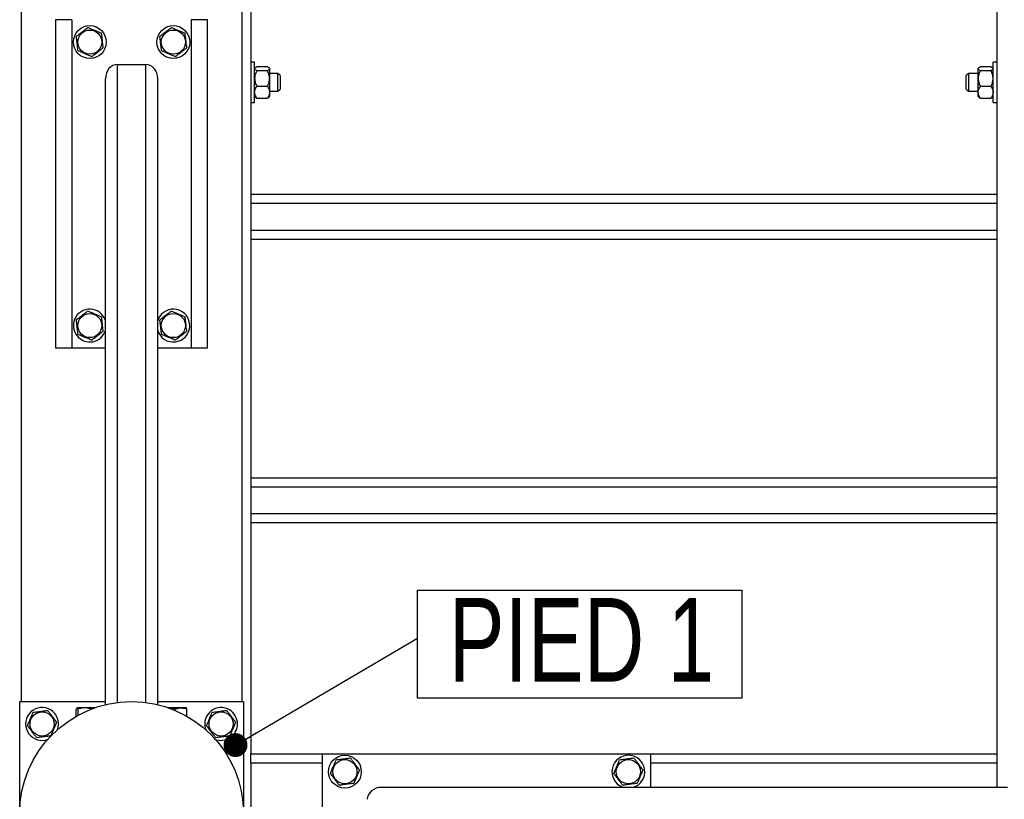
# Model space of a CAD drawing. Header units: millimetres. Extents: x 0 to 841, y 0 to 594.
# Tile 21 of 107: x 168 to 209, y 466 to 499. Entities that reach past the tile are written whole.
import ezdxf

# ---------------------------------------------------------------- set-up
doc = ezdxf.new("R2010")
doc.units = ezdxf.units.MM
doc.layers.add('NOTES', color=6, linetype='Continuous')
doc.layers.add('TRAIT-FORT', color=4, linetype='Continuous', lineweight=25)
doc.styles.add('SLDTEXTSTYLE0', font='TXT', dxfattribs={"width": 0.75})
doc.dimstyles.new('SLDDIMSTYLE1', dxfattribs={"dimtxt": 0.18, "dimasz": 1, "dimexe": 0, "dimexo": 0.0625, "dimgap": 0, "dimtad": 0, "dimtih": 1, "dimtoh": 1, "dimdec": 0, "dimrnd": 1e-09, "dimzin": 0, "dimdsep": 46, "dimtxsty": 'Standard', "dimblk1": 'DOT', "dimblk2": 'DOT', "dimsah": 1, "dimcen": 0.09, "dimadec": 0, "dimazin": 0, "dimtfac": 1, "dimtdec": 0, "dimtofl": 0, "dimtmove": 0, "dimatfit": 3, "dimldrblk": 'DOT', "dimfxl": 1, "dimfrac": 2, "dimtolj": 1, "dimtzin": 0, "dimarcsym": 0})

# ---------------------------------------------------------------- blocks, each defined once
blk = doc.blocks.new('SW_NOTE_31')
at = {"layer": 'NOTES', "color": 0}
for p, q in [((0, -2.524), (0, 2.004)), ((0, 2.004), (13.585, 2.004)), ((13.585, 2.004), (13.585, -2.524)), ((13.585, -2.524), (0, -2.524))]:
    blk.add_line(p, q, dxfattribs=at)
at = {"layer": 'NOTES', "color": 0, "insert": (6.863, 1.675), "char_height": 3.5, "attachment_point": 2, "style": 'SLDTEXTSTYLE0'}
blk.add_mtext('PIED 1', dxfattribs=at)
blk = doc.blocks.new('_Dot')
at = {"color": 0, "linetype": 'ByBlock', "lineweight": -2}
blk.add_line((-0.5, 0), (-1, 0), dxfattribs=at)
at = {"color": 0, "linetype": 'ByBlock', "const_width": 0.5}
blk.add_lwpolyline([(-0.25, 0, 1), (0.25, 0, 1)], format="xyb", close=True, dxfattribs=at)

msp = doc.modelspace()

# ---------------------------------------------------------------- linework, layer by layer
at = {"layer": 'TRAIT-FORT', "color": 4, "linetype": 'Continuous', "lineweight": 25}
for p, q in [((168.04716, 529.41649), (168.04716, 470.04149)), ((177.29716, 529.41649), (177.29716, 470.04149)), ((177.67216, 505.97899), (177.67216, 467.85399)), ((208.92216, 505.97899), (208.92216, 467.85399)), ((169.48466, 498.60399), (169.48466, 484.85399)), ((170.17216, 498.60399), (169.48466, 498.60399)), ((170.17216, 498.60399), (170.17216, 484.85399)), ((175.85966, 498.60399), (175.17216, 498.60399)), ((175.17216, 498.60399), (175.17216, 484.85399)), ((175.85966, 484.85399), (175.85966, 498.60399)), ((172.07841, 496.72899), (173.26591, 496.72899)), ((172.07841, 470.00374), (172.07841, 496.72899)), ((173.26591, 470.00374), (173.26591, 496.72899)), ((177.82841, 496.82274), (177.67216, 496.82274)), ((177.82841, 496.63947), (177.82841, 496.82274)), ((208.92216, 496.82274), (208.76591, 496.82274)), ((208.76591, 496.63947), (208.76591, 496.82274)), ((177.82841, 495.13524), (177.82841, 496.63947)), ((177.84831, 496.59265), (177.82841, 496.57274)), ((177.92026, 496.6379), (178.36155, 496.6379)), ((177.92026, 496.47252), (178.36155, 496.47252)), ((178.45341, 496.57274), (178.43318, 496.59297)), ((178.45341, 496.57274), (178.45341, 496.55521)), ((178.45341, 496.55521), (178.45341, 496.14307)), ((178.79716, 496.35399), (178.45341, 496.35399)), ((178.89091, 496.26024), (178.79716, 496.35399)), ((178.79716, 496.24893), (178.79716, 496.35399)), ((178.79716, 495.60399), (178.79716, 496.24893)), ((178.89091, 496.26024), (178.89091, 496.18145)), ((207.73466, 496.35399), (207.64091, 496.26024)), ((207.64091, 496.18145), (207.64091, 496.26024)), ((208.14091, 496.35399), (207.73466, 496.35399)), ((207.73466, 496.35399), (207.73466, 496.24893)), ((207.73466, 496.24893), (207.73466, 495.60399)), ((208.16081, 496.59265), (208.14091, 496.57274)), ((208.14091, 496.55521), (208.14091, 496.57274)), ((208.14091, 496.14307), (208.14091, 496.55521)), ((208.23276, 496.6379), (208.67405, 496.6379)), ((208.23276, 496.47252), (208.67405, 496.47252)), ((208.76591, 496.57274), (208.74568, 496.59297)), ((208.76591, 495.13524), (208.76591, 496.63947)), ((171.57841, 469.9121), (171.57841, 496.12807)), ((173.76591, 469.9121), (173.76591, 496.12807)), ((178.45341, 496.14307), (178.45341, 495.56685)), ((178.89091, 496.18145), (178.89091, 495.69774)), ((207.64091, 495.69774), (207.64091, 496.18145)), ((208.14091, 495.56685), (208.14091, 496.14307)), ((177.92026, 495.81361), (178.36155, 495.81361)), ((178.45341, 495.60399), (178.79716, 495.60399)), ((178.45341, 495.56685), (178.45341, 495.38524)), ((178.79716, 495.60399), (178.89091, 495.69774)), ((207.64091, 495.69774), (207.73466, 495.60399)), ((207.73466, 495.60399), (208.14091, 495.60399)), ((208.14091, 495.38524), (208.14091, 495.56685)), ((208.23276, 495.81361), (208.67405, 495.81361)), ((177.67216, 495.13524), (177.82841, 495.13524)), ((177.82841, 495.38524), (177.84831, 495.36534)), ((177.92026, 495.32009), (178.36155, 495.32009)), ((178.43318, 495.36502), (178.45341, 495.38524)), ((208.14091, 495.38524), (208.16081, 495.36534)), ((208.23276, 495.32009), (208.67405, 495.32009)), ((208.74568, 495.36502), (208.76591, 495.38524)), ((208.76591, 495.13524), (208.92216, 495.13524)), ((177.67216, 491.29149), (208.92216, 491.29149)), ((177.67216, 490.91649), (208.92216, 490.91649)), ((177.67216, 489.79149), (208.92216, 489.79149)), ((177.67216, 489.41649), (208.92216, 489.41649)), ((173.78709, 486.05484), (173.76591, 485.99641)), ((169.48466, 484.85399), (170.17216, 484.85399)), ((170.17216, 484.85399), (171.57841, 484.85399)), ((173.76591, 484.85399), (175.17216, 484.85399)), ((175.17216, 484.85399), (175.85966, 484.85399)), ((177.67216, 479.41649), (208.92216, 479.41649)), ((177.67216, 479.04149), (208.92216, 479.04149)), ((177.67216, 477.91649), (208.92216, 477.91649)), ((177.67216, 477.54149), (208.92216, 477.54149)), ((167.98466, 460.66649), (167.98466, 470.04149)), ((167.98466, 470.04149), (171.57841, 470.04149)), ((173.76591, 470.04149), (177.35966, 470.04149)), ((177.35966, 470.04149), (177.35966, 460.66649)), ((170.35709, 469.42992), (170.35709, 469.72871)), ((170.41747, 469.79149), (170.38681, 469.77379)), ((170.41747, 469.79149), (171.16178, 469.79149)), ((170.43285, 469.47202), (170.43285, 469.72871)), ((174.18254, 469.79149), (174.92684, 469.79149)), ((174.49791, 469.67132), (174.49791, 469.72871)), ((174.9575, 469.77379), (174.92684, 469.79149)), ((174.98722, 469.42992), (174.98722, 469.72871)), ((177.67216, 467.47899), (177.67216, 467.85399)), ((177.67216, 467.85399), (180.67216, 467.85399)), ((180.67216, 462.85399), (180.67216, 467.85399)), ((180.67216, 467.85399), (194.42216, 467.85399)), ((194.42216, 466.44774), (194.42216, 467.85399)), ((194.42216, 467.85399), (208.92216, 467.85399)), ((208.92216, 467.85399), (208.92216, 467.47899)), ((177.67216, 467.47899), (177.67216, 463.22899)), ((177.67216, 467.47899), (180.67216, 467.47899)), ((194.42216, 467.47899), (208.92216, 467.47899)), ((208.92216, 467.47899), (208.92216, 466.44774)), ((209.36405, 466.44774), (183.14808, 466.44774)), ((193.22131, 466.46893), (193.27974, 466.44774))]:
    msp.add_line(p, q, dxfattribs=at)
for centre, radius in [((170.92216, 497.66649), 0.6875), ((174.42216, 497.66649), 0.6875), ((170.92216, 497.66649), 0.50469), ((174.42216, 497.66649), 0.50469), ((170.92216, 485.79149), 0.50469), ((174.42216, 485.79149), 0.50469), ((172.67216, 465.35399), 4.6875), ((168.92216, 469.10399), 0.50469), ((176.42216, 469.10399), 0.50469), ((181.60966, 467.10399), 0.6875), ((181.60966, 467.10399), 0.50469), ((193.48466, 467.10399), 0.50469)]:
    msp.add_circle(centre, radius, dxfattribs=at)
for centre, start, end in [((170.92216, 485.79149), 17.341443, 157.477326), ((174.42216, 485.79149), 197.341443, 157.477326), ((170.92216, 485.79149), 157.477326, 342.658557), ((168.92216, 469.10399), 67.477326, 291.007554), ((168.92216, 469.10399), 337.3881, 67.477326), ((176.42216, 469.10399), 67.477326, 204.001113), ((176.42216, 469.10399), 246.496996, 67.477326), ((193.48466, 467.10399), 287.341443, 247.477326)]:
    msp.add_arc(centre, 0.6875, start, end, dxfattribs=at)
for centre, major_axis, start_param, end_param in [((172.07841, 496.12807), (0, 0.60093), 0, 1.57079633), ((173.26591, 496.12807), (0, 0.60093), 4.71238898, 6.28318531), ((183.14808, 465.94774), (-0.60093, 0), 4.71238898, 6.28318531)]:
    msp.add_ellipse(centre, major_axis=major_axis, ratio=0.83205029, start_param=start_param, end_param=end_param, dxfattribs=at)
for points, knots in [([(170.8464, 498.27523), (170.80393, 498.24312), (170.71807, 498.1782), (170.59087, 498.08202), (170.46926, 497.99007), (170.39471, 497.9337), (170.35709, 497.90526)], [0, 0, 0, 0, 0.26460494, 0.53494775, 0.76534313, 1, 1, 1, 1]), ([(170.43285, 497.29652), (170.42321, 497.37397), (170.40727, 497.50206), (170.38415, 497.68785), (170.3686, 497.81284), (170.35965, 497.88473), (170.35709, 497.90526)], [0, 0, 0, 0, 0.38554949, 0.63764185, 0.89654625, 1, 1, 1, 1]), ([(170.8464, 498.27523), (170.89544, 498.25451), (170.99459, 498.21261), (171.1415, 498.15054), (171.28193, 498.0912), (171.36802, 498.05483), (171.41146, 498.03647)], [0, 0, 0, 0, 0.26460494, 0.53494775, 0.76534313, 1, 1, 1, 1]), ([(171.48722, 497.42773), (171.47758, 497.50518), (171.46164, 497.63327), (171.43852, 497.81906), (171.42296, 497.94405), (171.41402, 498.01594), (171.41146, 498.03647)], [0, 0, 0, 0, 0.38554949, 0.63764185, 0.89654625, 1, 1, 1, 1]), ([(174.3464, 498.27523), (174.30393, 498.24312), (174.21807, 498.1782), (174.09087, 498.08202), (173.96926, 497.99007), (173.89471, 497.9337), (173.85709, 497.90526)], [0, 0, 0, 0, 0.26460494, 0.53494775, 0.76534313, 1, 1, 1, 1]), ([(173.93285, 497.29652), (173.92321, 497.37397), (173.90727, 497.50206), (173.88415, 497.68785), (173.8686, 497.81284), (173.85965, 497.88473), (173.85709, 497.90526)], [0, 0, 0, 0, 0.38554949, 0.63764185, 0.89654625, 1, 1, 1, 1]), ([(174.3464, 498.27523), (174.39544, 498.25451), (174.49459, 498.21261), (174.6415, 498.15054), (174.78193, 498.0912), (174.86802, 498.05483), (174.91146, 498.03647)], [0, 0, 0, 0, 0.26460494, 0.53494775, 0.76534313, 1, 1, 1, 1]), ([(174.98722, 497.42773), (174.97758, 497.50518), (174.96164, 497.63327), (174.93852, 497.81906), (174.92296, 497.94405), (174.91402, 498.01594), (174.91146, 498.03647)], [0, 0, 0, 0, 0.38554949, 0.63764185, 0.89654625, 1, 1, 1, 1]), ([(170.99791, 497.05776), (170.94887, 497.07848), (170.84972, 497.12037), (170.70281, 497.18245), (170.56238, 497.24179), (170.47629, 497.27816), (170.43285, 497.29652)], [0, 0, 0, 0, 0.26460494, 0.53494775, 0.76534313, 1, 1, 1, 1]), ([(170.99791, 497.05776), (171.04038, 497.08987), (171.12624, 497.15479), (171.25345, 497.25097), (171.37505, 497.34292), (171.4496, 497.39929), (171.48722, 497.42773)], [0, 0, 0, 0, 0.26460494, 0.53494775, 0.76534313, 1, 1, 1, 1]), ([(174.49791, 497.05776), (174.44887, 497.07848), (174.34972, 497.12037), (174.20281, 497.18245), (174.06238, 497.24179), (173.97629, 497.27816), (173.93285, 497.29652)], [0, 0, 0, 0, 0.26460494, 0.53494775, 0.76534313, 1, 1, 1, 1]), ([(174.49791, 497.05776), (174.54038, 497.08987), (174.62624, 497.15479), (174.75345, 497.25097), (174.87505, 497.34292), (174.9496, 497.39929), (174.98722, 497.42773)], [0, 0, 0, 0, 0.26460494, 0.53494775, 0.76534313, 1, 1, 1, 1]), ([(177.92026, 496.47252), (177.8988, 496.48384), (177.85516, 496.50687), (177.8303, 496.53543), (177.82874, 496.55175), (177.82841, 496.55521)], [0, 0, 0, 0, 0.43238505, 0.87955391, 1, 1, 1, 1]), ([(177.92026, 496.47252), (177.8988, 496.42741), (177.85516, 496.33565), (177.8303, 496.22188), (177.82874, 496.15686), (177.82841, 496.14307)], [0, 0, 0, 0, 0.43238505, 0.87955391, 1, 1, 1, 1]), ([(177.8501, 496.59085), (177.85142, 496.59331), (177.86033, 496.60993), (177.89269, 496.62503), (177.92026, 496.6379)], [0, 0, 0, 0, 0.14784415, 1, 1, 1, 1]), ([(178.36155, 496.6379), (178.38301, 496.62658), (178.42665, 496.60355), (178.45151, 496.57499), (178.45307, 496.55867), (178.45341, 496.55521)], [0, 0, 0, 0, 0.43238505, 0.87955391, 1, 1, 1, 1]), ([(178.45341, 496.55521), (178.4481, 496.54066), (178.43756, 496.5118), (178.38675, 496.48554), (178.36155, 496.47252)], [0, 0, 0, 0, 0.50400004, 1, 1, 1, 1]), ([(178.45341, 496.14307), (178.4481, 496.20103), (178.43756, 496.31604), (178.38675, 496.42064), (178.36155, 496.47252)], [0, 0, 0, 0, 0.50400004, 1, 1, 1, 1]), ([(208.14091, 496.55521), (208.14622, 496.56976), (208.15675, 496.59863), (208.20756, 496.62488), (208.23276, 496.6379)], [0, 0, 0, 0, 0.50400004, 1, 1, 1, 1]), ([(208.23276, 496.47252), (208.2113, 496.48384), (208.16766, 496.50687), (208.1428, 496.53543), (208.14124, 496.55175), (208.14091, 496.55521)], [0, 0, 0, 0, 0.43238505, 0.87955391, 1, 1, 1, 1]), ([(208.23276, 496.47252), (208.2113, 496.42741), (208.16766, 496.33565), (208.1428, 496.22188), (208.14124, 496.15686), (208.14091, 496.14307)], [0, 0, 0, 0, 0.43238505, 0.87955391, 1, 1, 1, 1]), ([(208.67405, 496.6379), (208.69551, 496.62658), (208.73915, 496.60355), (208.76401, 496.57499), (208.76557, 496.55867), (208.76591, 496.55521)], [0, 0, 0, 0, 0.43238505, 0.87955391, 1, 1, 1, 1]), ([(208.76591, 496.55521), (208.7606, 496.54066), (208.75006, 496.5118), (208.69925, 496.48554), (208.67405, 496.47252)], [0, 0, 0, 0, 0.50400004, 1, 1, 1, 1]), ([(208.76591, 496.14307), (208.7606, 496.20103), (208.75006, 496.31604), (208.69925, 496.42064), (208.67405, 496.47252)], [0, 0, 0, 0, 0.50400004, 1, 1, 1, 1]), ([(177.82841, 496.14307), (177.83372, 496.0851), (177.84425, 495.97009), (177.89506, 495.86549), (177.92026, 495.81361)], [0, 0, 0, 0, 0.50400004, 1, 1, 1, 1]), ([(178.36155, 495.81361), (178.38301, 495.85872), (178.42665, 495.95048), (178.45151, 496.06425), (178.45307, 496.12927), (178.45341, 496.14307)], [0, 0, 0, 0, 0.43238505, 0.87955391, 1, 1, 1, 1]), ([(208.14091, 496.14307), (208.14622, 496.0851), (208.15675, 495.97009), (208.20756, 495.86549), (208.23276, 495.81361)], [0, 0, 0, 0, 0.50400004, 1, 1, 1, 1]), ([(208.67405, 495.81361), (208.69551, 495.85872), (208.73915, 495.95048), (208.76401, 496.06425), (208.76557, 496.12927), (208.76591, 496.14307)], [0, 0, 0, 0, 0.43238505, 0.87955391, 1, 1, 1, 1]), ([(177.82841, 495.56685), (177.83049, 495.59348), (177.83472, 495.64758), (177.86724, 495.73089), (177.90174, 495.78472), (177.92026, 495.81361)], [0, 0, 0, 0, 0.30999023, 0.62954591, 1, 1, 1, 1]), ([(177.92026, 495.32009), (177.90811, 495.33847), (177.87791, 495.38415), (177.84216, 495.46205), (177.82891, 495.52741), (177.82846, 495.5627), (177.82841, 495.56685)], [0, 0, 0, 0, 0.23703923, 0.58901919, 0.95163056, 1, 1, 1, 1]), ([(178.36155, 495.81361), (178.38008, 495.78472), (178.41413, 495.73159), (178.44687, 495.64836), (178.45121, 495.59426), (178.45341, 495.56685)], [0, 0, 0, 0, 0.3704571, 0.68101816, 1, 1, 1, 1]), ([(178.45341, 495.56685), (178.45335, 495.5627), (178.45291, 495.52841), (178.44001, 495.46305), (178.4045, 495.38506), (178.3737, 495.33847), (178.36155, 495.32009)], [0, 0, 0, 0, 0.04836864, 0.39932986, 0.76296469, 1, 1, 1, 1]), ([(208.14091, 495.56685), (208.14299, 495.59348), (208.14722, 495.64758), (208.17974, 495.73089), (208.21424, 495.78472), (208.23276, 495.81361)], [0, 0, 0, 0, 0.30999023, 0.62954591, 1, 1, 1, 1]), ([(208.23276, 495.32009), (208.22061, 495.33847), (208.19041, 495.38415), (208.15466, 495.46205), (208.14141, 495.52741), (208.14096, 495.5627), (208.14091, 495.56685)], [0, 0, 0, 0, 0.23703923, 0.58901919, 0.95163056, 1, 1, 1, 1]), ([(208.67405, 495.81361), (208.69258, 495.78472), (208.72663, 495.73159), (208.75937, 495.64836), (208.76371, 495.59426), (208.76591, 495.56685)], [0, 0, 0, 0, 0.3704571, 0.68101816, 1, 1, 1, 1]), ([(208.76591, 495.56685), (208.76585, 495.5627), (208.76541, 495.52841), (208.75251, 495.46305), (208.717, 495.38506), (208.6862, 495.33847), (208.67405, 495.32009)], [0, 0, 0, 0, 0.04836864, 0.39932986, 0.76296469, 1, 1, 1, 1]), ([(177.8501, 495.36713), (177.85142, 495.36468), (177.86033, 495.34806), (177.89269, 495.33295), (177.92026, 495.32009)], [0, 0, 0, 0, 0.14784415, 1, 1, 1, 1]), ([(178.36155, 495.32009), (178.38484, 495.33131), (178.41615, 495.34641), (178.42801, 495.36292), (178.43104, 495.36715)], [0, 0, 0, 0, 0.74386684, 1, 1, 1, 1]), ([(208.1626, 495.36713), (208.16392, 495.36468), (208.17283, 495.34806), (208.20519, 495.33295), (208.23276, 495.32009)], [0, 0, 0, 0, 0.14784415, 1, 1, 1, 1]), ([(208.67405, 495.32009), (208.69734, 495.33131), (208.72865, 495.34641), (208.74051, 495.36292), (208.74354, 495.36715)], [0, 0, 0, 0, 0.74386684, 1, 1, 1, 1]), ([(170.8464, 486.40023), (170.80393, 486.36812), (170.71807, 486.3032), (170.59087, 486.20702), (170.46926, 486.11507), (170.39471, 486.0587), (170.35709, 486.03026)], [0, 0, 0, 0, 0.26460494, 0.53494775, 0.76534313, 1, 1, 1, 1]), ([(170.8464, 486.40023), (170.89544, 486.37951), (170.99459, 486.33761), (171.1415, 486.27554), (171.28193, 486.2162), (171.36802, 486.17983), (171.41146, 486.16147)], [0, 0, 0, 0, 0.26460494, 0.53494775, 0.76534313, 1, 1, 1, 1]), ([(174.3464, 486.40023), (174.30393, 486.36812), (174.21807, 486.3032), (174.09087, 486.20702), (173.96926, 486.11507), (173.89471, 486.0587), (173.85709, 486.03026)], [0, 0, 0, 0, 0.26460494, 0.53494775, 0.76534313, 1, 1, 1, 1]), ([(174.3464, 486.40023), (174.39544, 486.37951), (174.49459, 486.33761), (174.6415, 486.27554), (174.78193, 486.2162), (174.86802, 486.17983), (174.91146, 486.16147)], [0, 0, 0, 0, 0.26460494, 0.53494775, 0.76534313, 1, 1, 1, 1]), ([(170.43285, 485.42152), (170.42321, 485.49897), (170.40727, 485.62706), (170.38415, 485.81285), (170.3686, 485.93784), (170.35965, 486.00973), (170.35709, 486.03026)], [0, 0, 0, 0, 0.38554949, 0.63764185, 0.89654625, 1, 1, 1, 1]), ([(171.48722, 485.55273), (171.47758, 485.63018), (171.46164, 485.75827), (171.43852, 485.94406), (171.42296, 486.06905), (171.41402, 486.14094), (171.41146, 486.16147)], [0, 0, 0, 0, 0.38554949, 0.63764185, 0.89654625, 1, 1, 1, 1]), ([(173.93285, 485.42152), (173.92321, 485.49897), (173.90727, 485.62706), (173.88415, 485.81285), (173.8686, 485.93784), (173.85965, 486.00973), (173.85709, 486.03026)], [0, 0, 0, 0, 0.38554949, 0.63764185, 0.89654625, 1, 1, 1, 1]), ([(174.98722, 485.55273), (174.97758, 485.63018), (174.96164, 485.75827), (174.93852, 485.94406), (174.92296, 486.06905), (174.91402, 486.14094), (174.91146, 486.16147)], [0, 0, 0, 0, 0.38554949, 0.63764185, 0.89654625, 1, 1, 1, 1]), ([(170.99791, 485.18276), (171.04038, 485.21487), (171.12624, 485.27979), (171.25345, 485.37597), (171.37505, 485.46792), (171.4496, 485.52429), (171.48722, 485.55273)], [0, 0, 0, 0, 0.26460494, 0.53494775, 0.76534313, 1, 1, 1, 1]), ([(174.49791, 485.18276), (174.54038, 485.21487), (174.62624, 485.27979), (174.75345, 485.37597), (174.87505, 485.46792), (174.9496, 485.52429), (174.98722, 485.55273)], [0, 0, 0, 0, 0.26460494, 0.53494775, 0.76534313, 1, 1, 1, 1]), ([(170.99791, 485.18276), (170.94887, 485.20348), (170.84972, 485.24537), (170.70281, 485.30745), (170.56238, 485.36679), (170.47629, 485.40316), (170.43285, 485.42152)], [0, 0, 0, 0, 0.26460494, 0.53494775, 0.76534313, 1, 1, 1, 1]), ([(174.49791, 485.18276), (174.44887, 485.20348), (174.34972, 485.24537), (174.20281, 485.30745), (174.06238, 485.36679), (173.97629, 485.40316), (173.93285, 485.42152)], [0, 0, 0, 0, 0.26460494, 0.53494775, 0.76534313, 1, 1, 1, 1]), ([(168.31342, 469.02824), (168.33414, 469.07728), (168.37604, 469.17643), (168.43811, 469.32334), (168.49745, 469.46377), (168.53382, 469.54986), (168.55218, 469.5933)], [0, 0, 0, 0, 0.26460494, 0.53494775, 0.76534313, 1, 1, 1, 1]), ([(168.55218, 469.5933), (168.62963, 469.60294), (168.75772, 469.61888), (168.94351, 469.642), (169.0685, 469.65755), (169.14039, 469.6665), (169.16092, 469.66906)], [0, 0, 0, 0, 0.38554949, 0.63764185, 0.89654625, 1, 1, 1, 1]), ([(169.53089, 469.17975), (169.49878, 469.22222), (169.43386, 469.30808), (169.33768, 469.43528), (169.24573, 469.55689), (169.18936, 469.63144), (169.16092, 469.66906)], [0, 0, 0, 0, 0.26460494, 0.53494775, 0.76534313, 1, 1, 1, 1]), ([(170.43285, 469.72871), (170.42321, 469.74769), (170.40727, 469.77909), (170.38415, 469.77618), (170.3686, 469.75437), (170.35965, 469.73441), (170.35709, 469.72871)], [0, 0, 0, 0, 0.38554949, 0.63764185, 0.89654625, 1, 1, 1, 1]), ([(170.99791, 469.72871), (170.94887, 469.74241), (170.84972, 469.77012), (170.70281, 469.78026), (170.56238, 469.76538), (170.47629, 469.74101), (170.43285, 469.72871)], [0, 0, 0, 0, 0.26460494, 0.53494775, 0.76534313, 1, 1, 1, 1]), ([(174.49791, 469.72871), (174.44886, 469.74281), (174.34984, 469.77128), (174.24744, 469.77433), (174.19577, 469.77587)], [0, 0, 0, 0, 0.49541809, 1, 1, 1, 1]), ([(174.49791, 469.72871), (174.54038, 469.74241), (174.62624, 469.77012), (174.75345, 469.78026), (174.87505, 469.76538), (174.9496, 469.74101), (174.98722, 469.72871)], [0, 0, 0, 0, 0.26460494, 0.53494775, 0.76534313, 1, 1, 1, 1]), ([(174.98722, 469.72871), (174.9776, 469.75121), (174.96776, 469.77422), (174.95766, 469.7734), (174.95744, 469.77338)], [0, 0, 0, 0, 0.97749191, 1, 1, 1, 1]), ([(175.81342, 469.02824), (175.83414, 469.07728), (175.87604, 469.17643), (175.93811, 469.32334), (175.99745, 469.46377), (176.03382, 469.54986), (176.05218, 469.5933)], [0, 0, 0, 0, 0.26460494, 0.53494775, 0.76534313, 1, 1, 1, 1]), ([(176.05218, 469.5933), (176.12963, 469.60294), (176.25772, 469.61888), (176.44351, 469.642), (176.5685, 469.65755), (176.64039, 469.6665), (176.66092, 469.66906)], [0, 0, 0, 0, 0.38554949, 0.63764185, 0.89654625, 1, 1, 1, 1]), ([(177.03089, 469.17975), (176.99878, 469.22222), (176.93386, 469.30808), (176.83768, 469.43528), (176.74573, 469.55689), (176.68936, 469.63144), (176.66092, 469.66906)], [0, 0, 0, 0, 0.26460494, 0.53494775, 0.76534313, 1, 1, 1, 1]), ([(168.31342, 469.02824), (168.34553, 468.98577), (168.41045, 468.89991), (168.50663, 468.7727), (168.59858, 468.6511), (168.65495, 468.57655), (168.68339, 468.53893)], [0, 0, 0, 0, 0.26460494, 0.53494775, 0.76534313, 1, 1, 1, 1]), ([(169.53089, 469.17975), (169.51017, 469.13071), (169.46828, 469.03156), (169.4062, 468.88465), (169.34686, 468.74422), (169.31049, 468.65813), (169.29213, 468.61469)], [0, 0, 0, 0, 0.264604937, 0.534947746, 0.765343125, 1, 1, 1, 1]), ([(175.81342, 469.02824), (175.84553, 468.98577), (175.91045, 468.89991), (176.00663, 468.7727), (176.09858, 468.6511), (176.15495, 468.57655), (176.18339, 468.53893)], [0, 0, 0, 0, 0.26460494, 0.53494775, 0.76534313, 1, 1, 1, 1]), ([(177.03089, 469.17975), (177.01017, 469.13071), (176.96828, 469.03156), (176.9062, 468.88465), (176.84686, 468.74422), (176.81049, 468.65813), (176.79213, 468.61469)], [0, 0, 0, 0, 0.264604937, 0.534947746, 0.765343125, 1, 1, 1, 1]), ([(168.68339, 468.53893), (168.76084, 468.54857), (168.88894, 468.56451), (169.07472, 468.58763), (169.19972, 468.60319), (169.27161, 468.61213), (169.29213, 468.61469)], [0, 0, 0, 0, 0.38554949, 0.63764185, 0.89654625, 1, 1, 1, 1]), ([(176.18339, 468.53893), (176.26084, 468.54857), (176.38894, 468.56451), (176.57472, 468.58763), (176.69972, 468.60319), (176.77161, 468.61213), (176.79213, 468.61469)], [0, 0, 0, 0, 0.38554949, 0.63764185, 0.89654625, 1, 1, 1, 1]), ([(181.00092, 467.02824), (181.02164, 467.07728), (181.06354, 467.17643), (181.12561, 467.32334), (181.18495, 467.46377), (181.22132, 467.54986), (181.23968, 467.5933)], [0, 0, 0, 0, 0.264604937, 0.534947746, 0.765343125, 1, 1, 1, 1]), ([(181.84842, 467.66906), (181.77097, 467.65942), (181.64288, 467.64348), (181.45709, 467.62036), (181.3321, 467.6048), (181.26021, 467.59585), (181.23968, 467.5933)], [0, 0, 0, 0, 0.38554949, 0.63764185, 0.89654625, 1, 1, 1, 1]), ([(182.21839, 467.17975), (182.18628, 467.22222), (182.12136, 467.30808), (182.02518, 467.43528), (181.93323, 467.55689), (181.87686, 467.63144), (181.84842, 467.66906)], [0, 0, 0, 0, 0.26460494, 0.53494775, 0.76534313, 1, 1, 1, 1]), ([(192.87592, 467.02824), (192.89664, 467.07728), (192.93854, 467.17643), (193.00061, 467.32334), (193.05995, 467.46377), (193.09632, 467.54986), (193.11468, 467.5933)], [0, 0, 0, 0, 0.264604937, 0.534947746, 0.765343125, 1, 1, 1, 1]), ([(193.72342, 467.66906), (193.64597, 467.65942), (193.51788, 467.64348), (193.33209, 467.62036), (193.2071, 467.6048), (193.13521, 467.59585), (193.11468, 467.5933)], [0, 0, 0, 0, 0.38554949, 0.63764185, 0.89654625, 1, 1, 1, 1]), ([(194.09339, 467.17975), (194.06128, 467.22222), (193.99636, 467.30808), (193.90018, 467.43528), (193.80823, 467.55689), (193.75186, 467.63144), (193.72342, 467.66906)], [0, 0, 0, 0, 0.26460494, 0.53494775, 0.76534313, 1, 1, 1, 1]), ([(181.00092, 467.02824), (181.03303, 466.98577), (181.09795, 466.89991), (181.19413, 466.7727), (181.28608, 466.6511), (181.34245, 466.57655), (181.37089, 466.53893)], [0, 0, 0, 0, 0.26460494, 0.53494775, 0.76534313, 1, 1, 1, 1]), ([(182.21839, 467.17975), (182.19767, 467.13071), (182.15578, 467.03156), (182.0937, 466.88465), (182.03436, 466.74422), (181.99799, 466.65813), (181.97963, 466.61469)], [0, 0, 0, 0, 0.26460494, 0.53494775, 0.76534313, 1, 1, 1, 1]), ([(192.87592, 467.02824), (192.90803, 466.98577), (192.97295, 466.89991), (193.06913, 466.7727), (193.16108, 466.6511), (193.21745, 466.57655), (193.24589, 466.53893)], [0, 0, 0, 0, 0.26460494, 0.53494775, 0.76534313, 1, 1, 1, 1]), ([(194.09339, 467.17975), (194.07267, 467.13071), (194.03078, 467.03156), (193.9687, 466.88465), (193.90936, 466.74422), (193.87299, 466.65813), (193.85463, 466.61469)], [0, 0, 0, 0, 0.26460494, 0.53494775, 0.76534313, 1, 1, 1, 1]), ([(181.97963, 466.61469), (181.90218, 466.60505), (181.77409, 466.58911), (181.5883, 466.56599), (181.46331, 466.55043), (181.39142, 466.54149), (181.37089, 466.53893)], [0, 0, 0, 0, 0.38554949, 0.63764185, 0.89654625, 1, 1, 1, 1]), ([(193.85463, 466.61469), (193.77718, 466.60505), (193.64909, 466.58911), (193.4633, 466.56599), (193.33831, 466.55043), (193.26642, 466.54149), (193.24589, 466.53893)], [0, 0, 0, 0, 0.38554949, 0.63764185, 0.89654625, 1, 1, 1, 1])]:
    msp.add_open_spline(points, degree=3, knots=knots, dxfattribs=at)

# ---------------------------------------------------------------- block references
at = {"layer": 'NOTES', "color": 211}
msp.add_blockref('SW_NOTE_31', (184.65409, 472.7044), dxfattribs=at)

# ---------------------------------------------------------------- leaders
msp.add_leader([(177.0268, 468.21986), (184.65409, 472.7044)], dimstyle='SLDDIMSTYLE1', dxfattribs=at)

doc.saveas('drawing.dxf')
